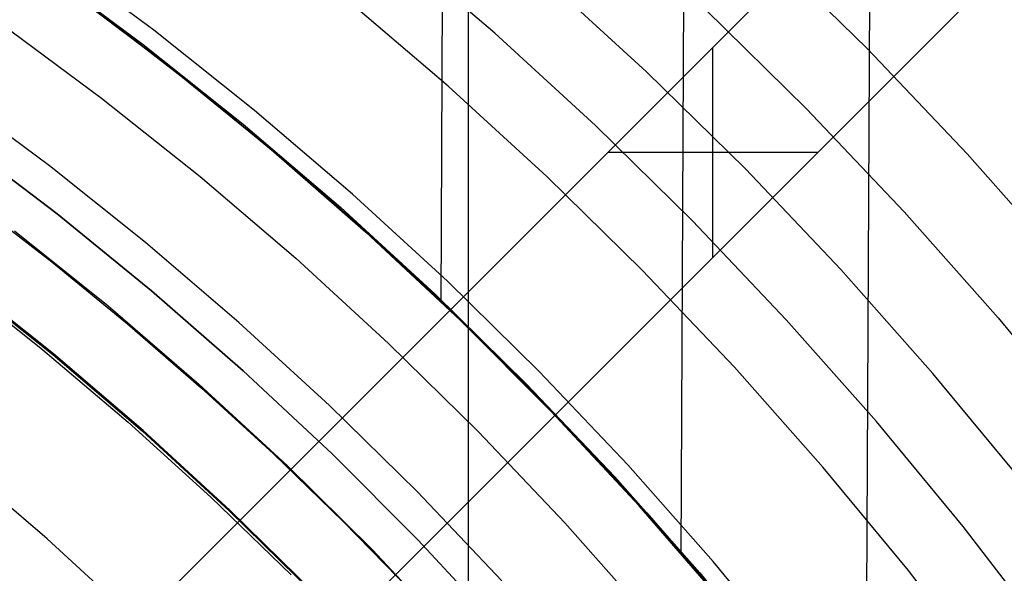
# Model space of a CAD drawing. Header units: millimetres. Extents: x 8926 to 10090, y -5004 to -3986.
# Tile 223 of 256: x 9535.65 to 9548.91, y -4321 to -4313.54. Entities that reach past the tile are written whole.
import ezdxf

# ---------------------------------------------------------------- set-up
doc = ezdxf.new("R2010")
doc.units = ezdxf.units.MM
for name, color, linetype in [('1', 7, 'Continuous'), ('COLOR EXT', 7, 'Continuous'), ('luz', 7, 'Continuous'), ('PLASTICO NEGRO', 7, 'Continuous')]:
    doc.layers.add(name, color=color, linetype=linetype)

msp = doc.modelspace()

# ---------------------------------------------------------------- linework, layer by layer
at = {"layer": '1', "color": 250, "true_color": 0x111111}
for p, q in [((9541.687, -4295.162, 45.792), (9541.687, -4411.848, 45.792)), ((9542.049, -4313.722, 61.1), (9540.655, -4312.529, 61.1)), ((9536.869, -4313.563, 64.238), (9535.736, -4312.735, 64.238)), ((9535.736, -4312.735, 86.085), (9536.869, -4313.563, 86.085)), ((9535.923, -4312.841, 75.162), (9537.309, -4313.871, 75.162)), ((9537.978, -4314.421, 64.238), (9536.869, -4313.563, 64.238)), ((9536.869, -4313.563, 86.085), (9537.978, -4314.421, 86.085)), ((9543.401, -4314.963, 61.1), (9542.049, -4313.722, 61.1)), ((9537.309, -4313.871, 75.162), (9538.659, -4314.947, 75.162)), ((9539.063, -4315.31, 64.238), (9537.978, -4314.421, 64.238)), ((9537.978, -4314.421, 86.085), (9539.063, -4315.31, 86.085)), ((9538.659, -4314.947, 75.162), (9539.971, -4316.07, 75.162)), ((9544.709, -4316.249, 61.1), (9543.401, -4314.963, 61.1)), ((9540.123, -4316.228, 64.238), (9539.063, -4315.31, 64.238)), ((9539.063, -4315.31, 86.085), (9540.123, -4316.228, 86.085)), ((9535.038, -4315.995, 89.131), (9536.08, -4316.802, 89.131)), ((9539.971, -4316.07, 75.162), (9541.243, -4317.237, 75.162)), ((9541.158, -4317.175, 64.238), (9540.123, -4316.228, 64.238)), ((9540.123, -4316.228, 86.085), (9541.158, -4317.175, 86.085)), ((9545.972, -4317.58, 61.1), (9544.709, -4316.249, 61.1)), ((9535.578, -4316.383, 89.131), (9536.838, -4317.394, 89.131)), ((9536.08, -4316.802, 89.131), (9537.099, -4317.636, 89.131)), ((9534.784, -4317.047, 95.668), (9535.96, -4317.986, 95.668)), ((9536.094, -4318.051, 89.131), (9534.853, -4317.061, 89.131)), ((9534.853, -4317.061, 92.4), (9536.094, -4318.051, 92.4)), ((9542.165, -4318.15, 64.238), (9541.158, -4317.175, 64.238)), ((9541.158, -4317.175, 86.085), (9542.165, -4318.15, 86.085)), ((9541.243, -4317.237, 75.162), (9542.474, -4318.447, 75.162)), ((9536.838, -4317.394, 89.131), (9538.062, -4318.449, 89.131)), ((9537.099, -4317.636, 89.131), (9538.094, -4318.498, 89.131)), ((9547.189, -4318.953, 61.1), (9545.972, -4317.58, 61.1)), ((9535.96, -4317.986, 95.668), (9537.107, -4318.961, 95.668)), ((9537.3, -4319.083, 89.131), (9536.094, -4318.051, 89.131)), ((9536.094, -4318.051, 92.4), (9537.3, -4319.083, 92.4)), ((9543.145, -4319.153, 64.238), (9542.165, -4318.15, 64.238)), ((9542.165, -4318.15, 86.085), (9543.145, -4319.153, 86.085)), ((9538.062, -4318.449, 89.131), (9539.249, -4319.544, 89.131)), ((9542.474, -4318.447, 75.162), (9543.663, -4319.699, 75.162)), ((9538.094, -4318.498, 89.131), (9539.065, -4319.388, 89.131)), ((9537.107, -4318.961, 95.668), (9538.221, -4319.972, 95.668)), ((9548.357, -4320.368, 61.1), (9547.189, -4318.953, 61.1)), ((9538.47, -4320.156, 89.131), (9537.3, -4319.083, 89.131)), ((9537.3, -4319.083, 92.4), (9538.47, -4320.156, 92.4)), ((9544.096, -4320.183, 64.238), (9543.145, -4319.153, 64.238)), ((9543.145, -4319.153, 86.085), (9544.096, -4320.183, 86.085)), ((9539.065, -4319.388, 89.131), (9540.011, -4320.304, 89.131)), ((9539.249, -4319.544, 89.131), (9540.398, -4320.68, 89.131)), ((9543.663, -4319.699, 75.162), (9544.808, -4320.991, 75.162)), ((9538.221, -4319.972, 95.668), (9539.304, -4321.018, 95.668)), ((9539.603, -4321.269, 89.131), (9538.47, -4320.156, 89.131)), ((9538.47, -4320.156, 92.4), (9539.603, -4321.269, 92.4)), ((9545.017, -4321.24, 64.238), (9544.096, -4320.183, 64.238)), ((9544.096, -4320.183, 86.085), (9545.017, -4321.24, 86.085)), ((9540.011, -4320.304, 89.131), (9540.931, -4321.246, 89.131)), ((9549.476, -4321.822, 61.1), (9548.357, -4320.368, 61.1)), ((9540.398, -4320.68, 89.131), (9541.506, -4321.854, 89.131)), ((9544.808, -4320.991, 75.162), (9545.908, -4322.322, 75.162))]:
    msp.add_line(p, q, dxfattribs=at)
at = {"layer": '1', "color": 29, "true_color": 0x4d342b}
for p, q in [((9547.048, -4323.84, 42.462), (9547.17, -4296.929, 42.462)), ((9544.559, -4320.731, 76.062), (9544.651, -4300.475, 76.062)), ((9541.323, -4317.338, 70.562), (9541.379, -4305.081, 70.562)), ((9537.653, -4314.161, 34.462), (9536.267, -4313.113, 34.462)), ((9537.653, -4314.161, 42.462), (9536.267, -4313.113, 42.462)), ((9537.653, -4314.161, 70.562), (9536.267, -4313.113, 70.562)), ((9537.653, -4314.161, 76.062), (9536.267, -4313.113, 76.062)), ((9536.267, -4313.113, 38.462), (9537.653, -4314.161, 38.462)), ((9536.267, -4313.113, 73.312), (9537.653, -4314.161, 73.312)), ((9539.001, -4315.257, 34.462), (9537.653, -4314.161, 34.462)), ((9539.001, -4315.257, 42.462), (9537.653, -4314.161, 42.462)), ((9539.001, -4315.257, 70.562), (9537.653, -4314.161, 70.562)), ((9539.001, -4315.257, 76.062), (9537.653, -4314.161, 76.062)), ((9537.653, -4314.161, 38.462), (9539.001, -4315.257, 38.462)), ((9537.653, -4314.161, 73.312), (9539.001, -4315.257, 73.312)), ((9540.311, -4316.399, 34.462), (9539.001, -4315.257, 34.462)), ((9540.311, -4316.399, 42.462), (9539.001, -4315.257, 42.462)), ((9540.311, -4316.399, 70.562), (9539.001, -4315.257, 70.562)), ((9540.311, -4316.399, 76.062), (9539.001, -4315.257, 76.062)), ((9539.001, -4315.257, 38.462), (9540.311, -4316.399, 38.462)), ((9539.001, -4315.257, 73.312), (9540.311, -4316.399, 73.312)), ((9541.58, -4317.586, 34.462), (9540.311, -4316.399, 34.462)), ((9541.58, -4317.586, 42.462), (9540.311, -4316.399, 42.462)), ((9541.58, -4317.586, 70.562), (9540.311, -4316.399, 70.562)), ((9541.58, -4317.586, 76.062), (9540.311, -4316.399, 76.062)), ((9540.311, -4316.399, 38.462), (9541.58, -4317.586, 38.462)), ((9540.311, -4316.399, 73.312), (9541.58, -4317.586, 73.312)), ((9542.807, -4318.816, 34.462), (9541.58, -4317.586, 34.462)), ((9542.807, -4318.816, 42.462), (9541.58, -4317.586, 42.462)), ((9542.807, -4318.816, 70.562), (9541.58, -4317.586, 70.562)), ((9542.807, -4318.816, 76.062), (9541.58, -4317.586, 76.062)), ((9541.58, -4317.586, 38.462), (9542.807, -4318.816, 38.462)), ((9541.58, -4317.586, 73.312), (9542.807, -4318.816, 73.312)), ((9543.991, -4320.088, 34.462), (9542.807, -4318.816, 34.462)), ((9543.991, -4320.088, 42.462), (9542.807, -4318.816, 42.462)), ((9543.991, -4320.088, 70.562), (9542.807, -4318.816, 70.562)), ((9543.991, -4320.088, 76.062), (9542.807, -4318.816, 76.062)), ((9542.807, -4318.816, 38.462), (9543.991, -4320.088, 38.462)), ((9542.807, -4318.816, 73.312), (9543.991, -4320.088, 73.312)), ((9545.13, -4321.4, 34.462), (9543.991, -4320.088, 34.462)), ((9545.13, -4321.4, 42.462), (9543.991, -4320.088, 42.462)), ((9545.13, -4321.4, 70.562), (9543.991, -4320.088, 70.562)), ((9545.13, -4321.4, 76.062), (9543.991, -4320.088, 76.062)), ((9543.991, -4320.088, 38.462), (9545.13, -4321.4, 38.462)), ((9543.991, -4320.088, 73.312), (9545.13, -4321.4, 73.312))]:
    msp.add_line(p, q, dxfattribs=at)
at = {"layer": 'COLOR EXT', "color": 30, "true_color": 0xff8d00}
for p, q in [((9557.712, -4301.184, 25.262), (9530.841, -4328.055, 25.262)), ((9530.841, -4328.055, 21.262), (9557.712, -4301.184, 21.262)), ((9530.841, -4328.055, 23.262), (9557.712, -4301.184, 23.262)), ((9559.126, -4302.598, 21.262), (9532.255, -4329.469, 21.262)), ((9532.255, -4329.469, 25.262), (9559.126, -4302.598, 25.262)), ((9559.126, -4302.598, 23.262), (9532.255, -4329.469, 23.262)), ((9544.984, -4316.741, 25.262), (9544.984, -4313.912, 25.262)), ((9544.277, -4314.62, 21.262), (9544.277, -4314.62, 25.262)), ((9546.398, -4315.327, 25.262), (9543.57, -4315.327, 25.262)), ((9545.691, -4316.034, 21.262), (9545.691, -4316.034, 25.262))]:
    msp.add_line(p, q, dxfattribs=at)
at = {"layer": 'luz', "color": 7, "true_color": 0xffffff}
for p, q in [((9547.067, -4313.933, -26.587), (9545.677, -4312.567, -26.587)), ((9537.455, -4313.681, -25.076), (9536.062, -4312.647, -25.076)), ((9544.089, -4314.239, -27.202), (9542.711, -4312.976, -27.202)), ((9541.42, -4314.433, -26.139), (9540.051, -4313.262, -26.139)), ((9544.883, -4313.403, -26.895), (9546.244, -4314.741, -26.895)), ((9535.391, -4313.584, -25.384), (9536.751, -4314.595, -25.384)), ((9538.811, -4314.763, -25.076), (9537.455, -4313.681, -25.076)), ((9548.408, -4315.346, -26.587), (9547.067, -4313.933, -26.587)), ((9545.422, -4315.549, -27.202), (9544.089, -4314.239, -27.202)), ((9542.748, -4315.651, -26.139), (9541.42, -4314.433, -26.139)), ((9536.048, -4315.508, -25.691), (9534.719, -4314.522, -25.691)), ((9536.751, -4314.595, -25.384), (9538.077, -4315.652, -25.384)), ((9546.244, -4314.741, -26.895), (9547.559, -4316.126, -26.895)), ((9540.129, -4315.89, -25.076), (9538.811, -4314.763, -25.076)), ((9549.701, -4316.805, -26.587), (9548.408, -4315.346, -26.587)), ((9537.342, -4316.54, -25.691), (9536.048, -4315.508, -25.691)), ((9538.077, -4315.652, -25.384), (9539.365, -4316.753, -25.384)), ((9544.033, -4316.914, -26.139), (9542.748, -4315.651, -26.139)), ((9546.709, -4316.905, -27.202), (9545.422, -4315.549, -27.202)), ((9541.408, -4317.063, -25.076), (9540.129, -4315.89, -25.076)), ((9547.559, -4316.126, -26.895), (9548.825, -4317.555, -26.895)), ((9538.6, -4317.616, -25.691), (9537.342, -4316.54, -25.691)), ((9539.365, -4316.753, -25.384), (9540.614, -4317.899, -25.384)), ((9545.274, -4318.221, -26.139), (9544.033, -4316.914, -26.139)), ((9547.949, -4318.304, -27.202), (9546.709, -4316.905, -27.202)), ((9536.102, -4318.041, -24.628), (9534.861, -4317.051, -24.628)), ((9542.645, -4318.279, -25.076), (9541.408, -4317.063, -25.076)), ((9539.82, -4318.735, -25.691), (9538.6, -4317.616, -25.691)), ((9548.825, -4317.555, -26.895), (9550.041, -4319.026, -26.895)), ((9540.614, -4317.899, -25.384), (9541.823, -4319.087, -25.384)), ((9537.309, -4319.074, -24.628), (9536.102, -4318.041, -24.628)), ((9543.839, -4319.537, -25.076), (9542.645, -4318.279, -25.076)), ((9546.469, -4319.57, -26.139), (9545.274, -4318.221, -26.139)), ((9549.139, -4319.745, -27.202), (9547.949, -4318.304, -27.202)), ((9541, -4319.895, -25.691), (9539.82, -4318.735, -25.691)), ((9538.479, -4320.147, -24.628), (9537.309, -4319.074, -24.628)), ((9541.823, -4319.087, -25.384), (9542.99, -4320.316, -25.384)), ((9536.018, -4320.531, -23.565), (9534.862, -4319.543, -23.565)), ((9544.99, -4320.836, -25.076), (9543.839, -4319.537, -25.076)), ((9547.617, -4320.959, -26.139), (9546.469, -4319.57, -26.139)), ((9542.14, -4321.096, -25.691), (9541, -4319.895, -25.691)), ((9539.612, -4321.26, -24.628), (9538.479, -4320.147, -24.628)), ((9542.99, -4320.316, -25.384), (9544.114, -4321.585, -25.384)), ((9537.138, -4321.559, -23.565), (9536.018, -4320.531, -23.565)), ((9546.095, -4322.173, -25.076), (9544.99, -4320.836, -25.076)), ((9548.716, -4322.387, -26.139), (9547.617, -4320.959, -26.139))]:
    msp.add_line(p, q, dxfattribs=at)
at = {"layer": 'PLASTICO NEGRO', "color": 254, "true_color": 0xcad1ee}
for p, q in [((9536.151, -4316.155, 33.562), (9534.844, -4315.164, 33.562)), ((9534.844, -4315.164, 35.062), (9536.151, -4316.155, 35.062)), ((9536.151, -4316.155, 34.312), (9534.844, -4315.164, 34.312)), ((9537.423, -4317.19, 33.562), (9536.151, -4316.155, 33.562)), ((9536.151, -4316.155, 35.062), (9537.423, -4317.19, 35.062)), ((9537.423, -4317.19, 34.312), (9536.151, -4316.155, 34.312)), ((9538.658, -4318.268, 33.562), (9537.423, -4317.19, 33.562)), ((9537.423, -4317.19, 35.062), (9538.658, -4318.268, 35.062)), ((9538.658, -4318.268, 34.312), (9537.423, -4317.19, 34.312)), ((9539.855, -4319.389, 33.562), (9538.658, -4318.268, 33.562)), ((9538.658, -4318.268, 35.062), (9539.855, -4319.389, 35.062)), ((9539.855, -4319.389, 34.312), (9538.658, -4318.268, 34.312)), ((9541.013, -4320.55, 33.562), (9539.855, -4319.389, 33.562)), ((9539.855, -4319.389, 35.062), (9541.013, -4320.55, 35.062)), ((9541.013, -4320.55, 34.312), (9539.855, -4319.389, 34.312)), ((9542.13, -4321.75, 33.562), (9541.013, -4320.55, 33.562)), ((9541.013, -4320.55, 35.062), (9542.13, -4321.75, 35.062)), ((9542.13, -4321.75, 34.312), (9541.013, -4320.55, 34.312))]:
    msp.add_line(p, q, dxfattribs=at)

doc.saveas('drawing.dxf')
